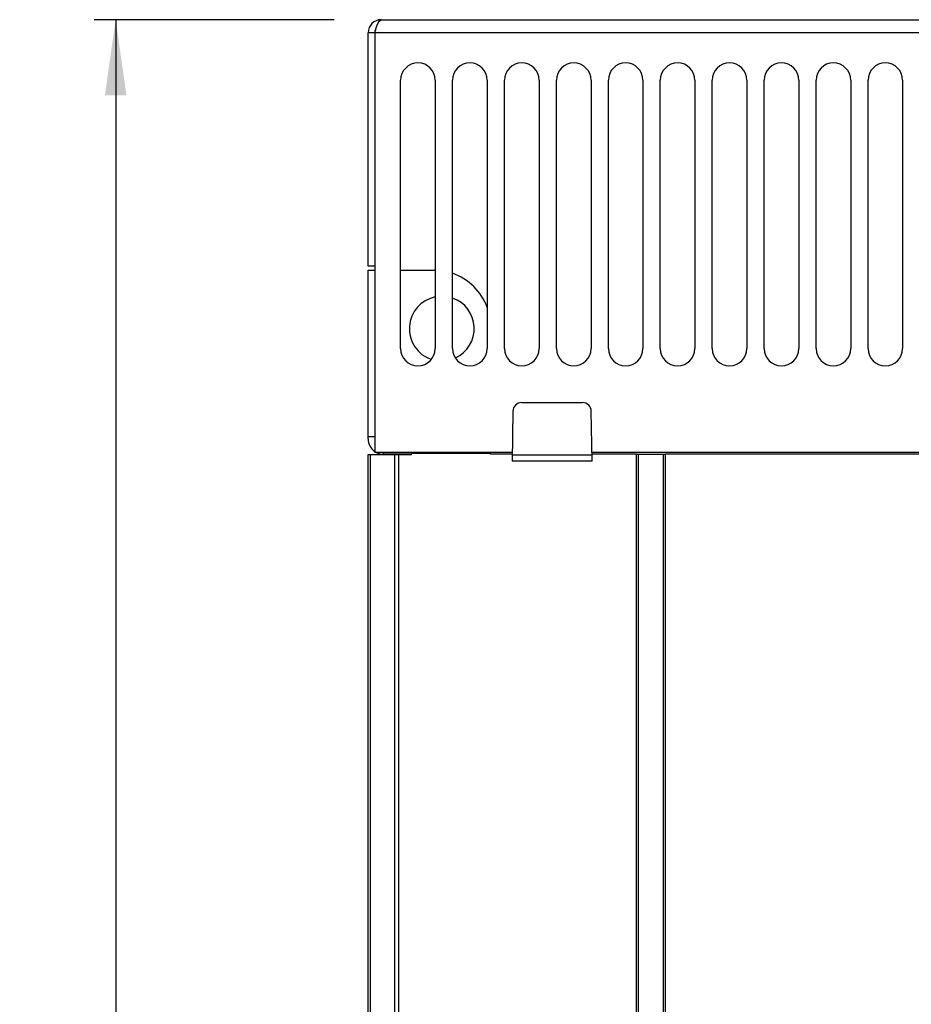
# Model space of a CAD drawing. Extents: x 0 to 841, y 0 to 594.
# Tile 25 of 121: x 353 to 394, y 370 to 416. Entities that reach past the tile are written whole.
import ezdxf

# ---------------------------------------------------------------- set-up
doc = ezdxf.new("R2010")
doc.units = 0
doc.header["$LTSCALE"] = 46.255
doc.layers.get('0').update_dxf_attribs({"linetype": 'CONTINUOUS'})
for name, color, linetype in [('CHAMFERS', 7, 'CONTINUOUS'), ('DATUM_AXIS', 7, 'CONTINUOUS'), ('ROUNDS', 7, 'CONTINUOUS')]:
    doc.layers.add(name, color=color, linetype=linetype)
doc.styles.get("Standard").update_dxf_attribs({"font": 'txt', "width": 0.8})
doc.dimstyles.get("Standard").update_dxf_attribs({"dimtxt": 2.5, "dimasz": 2.5, "dimexe": 1.25, "dimexo": 0.625, "dimtad": 1, "dimcen": 2.5, "dimazin": 3, "dimtfac": 1, "dimtmove": 0, "dimatfit": 3})

# ---------------------------------------------------------------- blocks, each defined once
blk = doc.blocks.new('_FILLED')
at = {"color": 0, "linetype": 'BYBLOCK'}
blk.add_solid([(0, 0), (-1, 0.143), (-1, -0.143)], dxfattribs=at)
blk = doc.blocks.new('*D10')
at = {"color": 2, "linetype": 'CONTINUOUS'}
for p, q in [((367.21, 415.791), (356.11, 415.791)), ((357.11, 415.791), (357.11, 321.116)), ((357.11, 226.441), (357.11, 321.116)), ((410.002, 226.441), (356.11, 226.441))]:
    blk.add_line(p, q, dxfattribs=at)
at = {"color": 2, "linetype": 'CONTINUOUS', "xscale": 3.5, "yscale": 3.5, "zscale": 3.5}
for p, rotation in [((357.11, 415.791), 90), ((357.11, 226.441), 270)]:
    blk.add_blockref('_FILLED', p, dxfattribs=dict(at, rotation=rotation))
at = {"color": 5, "linetype": 'CONTINUOUS', "width": 0.8}
blk.add_text('947', height=3.5, rotation=90, dxfattribs=at).set_placement((356.235, 316.916))

msp = doc.modelspace()

# ---------------------------------------------------------------- linework, layer by layer
at = {"color": 7, "linetype": 'CONTINUOUS'}
for p, q in [((369.378, 415.791), (435.578, 415.791)), ((368.778, 404.391), (368.778, 415.191)), ((436.178, 415.191), (368.778, 415.191)), ((369.078, 415.191), (369.078, 395.791)), ((370.278, 400.591), (370.278, 412.991)), ((371.878, 412.991), (371.878, 400.591)), ((372.678, 400.591), (372.678, 412.991)), ((374.278, 412.991), (374.278, 400.591)), ((375.078, 400.591), (375.078, 412.991)), ((376.678, 412.991), (376.678, 400.591)), ((377.478, 400.591), (377.478, 412.991)), ((379.078, 412.991), (379.078, 400.591)), ((379.878, 400.591), (379.878, 412.991)), ((381.478, 412.991), (381.478, 400.591)), ((382.278, 400.591), (382.278, 412.991)), ((383.878, 412.991), (383.878, 400.591)), ((384.678, 400.591), (384.678, 412.991)), ((386.278, 412.991), (386.278, 400.591)), ((387.078, 400.591), (387.078, 412.991)), ((388.678, 412.991), (388.678, 400.591)), ((389.478, 400.591), (389.478, 412.991)), ((391.078, 412.991), (391.078, 400.591)), ((391.878, 400.591), (391.878, 412.991)), ((393.478, 412.991), (393.478, 400.591)), ((369.078, 404.391), (368.778, 404.391)), ((368.778, 396.411), (368.778, 404.211)), ((375.866, 398.091), (378.69, 398.091)), ((375.466, 397.698), (375.426, 395.391)), ((379.131, 395.391), (379.09, 397.698)), ((369.078, 396.511), (368.778, 396.511)), ((375.433, 395.791), (369.078, 395.791)), ((369.278, 395.791), (369.278, 395.74)), ((375.431, 395.675), (379.126, 395.675)), ((416.433, 395.791), (379.124, 395.791)), ((402.658, 395.711), (382.498, 395.711)), ((379.131, 395.391), (375.426, 395.391))]:
    msp.add_line(p, q, dxfattribs=at)
msp.add_lwpolyline([(369.078, 415.191), (369.153, 415.42), (369.228, 415.615), (369.303, 415.745), (369.378, 415.791)], dxfattribs=at)
for centre, radius, start, end in [((369.378, 415.191), 0.6, 90, 180), ((369.378, 415.191), 0.3, 147.5747, 180), ((371.078, 412.991), 0.8, 0, 180), ((373.478, 412.991), 0.8, 0, 180), ((375.878, 412.991), 0.8, 0, 180), ((378.278, 412.991), 0.8, 0, 180), ((380.678, 412.991), 0.8, 0, 180), ((383.078, 412.991), 0.8, 0, 180), ((385.478, 412.991), 0.8, 0, 180), ((387.878, 412.991), 0.8, 0, 180), ((390.278, 412.991), 0.8, 0, 180), ((392.678, 412.991), 0.8, 0, 180), ((371.078, 400.591), 0.8, 180, 360), ((373.478, 400.591), 0.8, 180, 360), ((375.878, 400.591), 0.8, 180, 360), ((378.278, 400.591), 0.8, 180, 360), ((380.678, 400.591), 0.8, 180, 360), ((383.078, 400.591), 0.8, 180, 360), ((385.478, 400.591), 0.8, 180, 360), ((387.878, 400.591), 0.8, 180, 360), ((390.278, 400.591), 0.8, 180, 360), ((392.678, 400.591), 0.8, 180, 360), ((375.866, 397.691), 0.4, 90, 179), ((378.69, 397.691), 0.4, 1, 90), ((369.478, 396.411), 0.7, 180, 235.1495), ((369.478, 396.411), 0.7, 242.3431, 270)]:
    msp.add_arc(centre, radius, start, end, dxfattribs=at)
at = {"layer": 'CHAMFERS', "color": 7, "linetype": 'CONTINUOUS'}
for p, q in [((368.878, 395.686), (370.778, 395.686)), ((369.998, 395.686), (369.998, 278.324)), ((370.178, 395.686), (370.178, 278.324)), ((381.178, 277.811), (381.178, 395.711)), ((381.178, 395.711), (382.498, 395.711)), ((381.268, 277.811), (381.268, 395.711)), ((382.408, 395.711), (382.408, 277.811)), ((382.498, 395.711), (382.498, 277.811))]:
    msp.add_line(p, q, dxfattribs=at)
at = {"layer": 'DATUM_AXIS', "color": 7, "linetype": 'CONTINUOUS'}
msp.add_line((370.378, 395.711), (370.378, 395.686), dxfattribs=at)
for start, end in [(101.5373, 251.3185), (295.3357, 70.5283)]:
    msp.add_arc((372.178, 401.511), 1.5, start, end, dxfattribs=at)
at = {"layer": 'ROUNDS', "color": 7, "linetype": 'CONTINUOUS'}
for p, q in [((368.778, 404.211), (369.078, 404.211)), ((370.278, 404.211), (371.83, 404.211)), ((368.778, 278.109), (368.778, 395.686)), ((368.778, 395.686), (368.878, 395.686)), ((368.878, 278.109), (368.878, 395.686)), ((369.478, 395.791), (369.478, 395.711)), ((370.778, 395.711), (369.478, 395.711)), ((370.778, 395.686), (370.778, 395.74)), ((374.43, 395.74), (370.778, 395.74)), ((374.43, 395.711), (374.43, 395.791)), ((375.431, 395.711), (374.43, 395.711)), ((381.178, 395.711), (379.125, 395.711))]:
    msp.add_line(p, q, dxfattribs=at)
for start, end in [(88.9421, 90), (19.685, 70.9641)]:
    msp.add_arc((371.83, 401.611), 2.6, start, end, dxfattribs=at)

# ---------------------------------------------------------------- dimensions: what is measured, and where the dimension line sits
at = {"color": 2, "linetype": 'CONTINUOUS'}
dim = msp.add_linear_dim(base=(357.11, 415.791), p1=(410.002, 226.441), p2=(367.21, 415.791), angle=90, dimstyle='Standard', dxfattribs=at)
dim.commit()
dim.dimension.update_dxf_attribs({"geometry": '*D10', "text_midpoint": (354.485, 321.116), "dimtype": 128})

doc.saveas('drawing.dxf')
